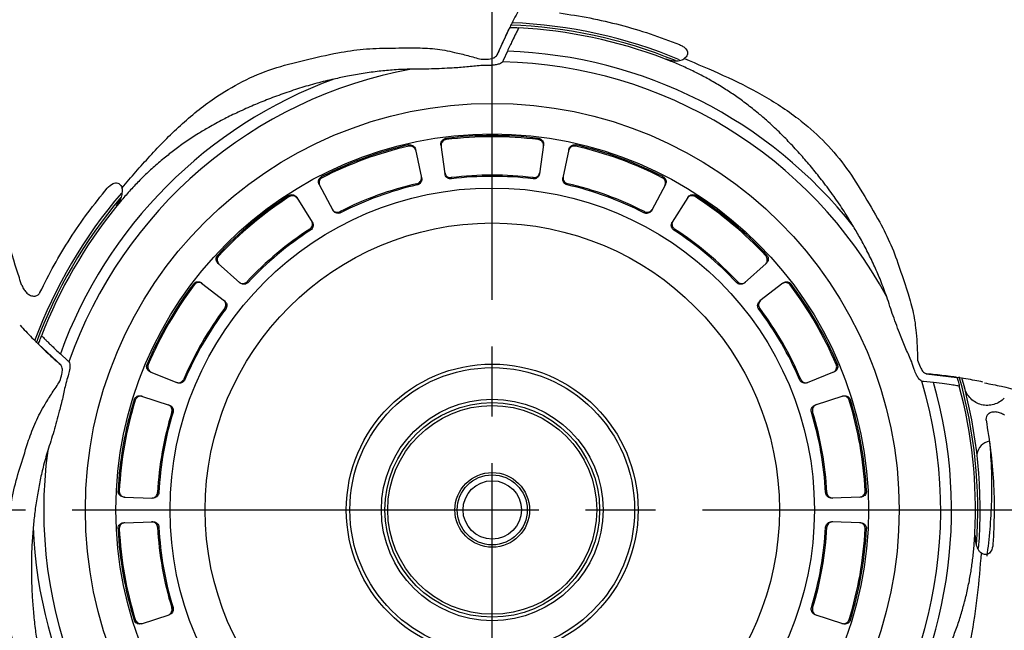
# Model space of a CAD drawing. Header units: millimetres. Extents: x 0 to 594, y 0 to 420.
# Tile 17 of 19: x 427 to 511, y 178 to 230. Entities that reach past the tile are written whole.
import ezdxf

# ---------------------------------------------------------------- set-up
doc = ezdxf.new("R2010")
doc.units = ezdxf.units.MM
doc.linetypes.add('CENTER', pattern=[27, 20, -2, 3, -2])

msp = doc.modelspace()

# ---------------------------------------------------------------- linework, layer by layer
at = {"color": 7, "linetype": 'CENTER', "ltscale": 2}
for p, q in [((467, 98.35), (467, 278.35)), ((377, 188.35), (557, 188.35))]:
    msp.add_line(p, q, dxfattribs=at)
at = {"color": 7}
for p, q in [((467.392, 227.309), (468.503, 229.723)), ((468.501, 229.723), (468.503, 229.723)), ((468.295, 227.675), (467.931, 226.881)), ((482.315, 226.811), (481.7, 227.052)), ((483.459, 227.049), (483.406, 227.013)), ((462.603, 219.638), (462.951, 217.163)), ((471.397, 219.638), (471.049, 217.163)), ((460.431, 219.255), (460.951, 216.811)), ((473.569, 219.255), (473.049, 216.811)), ((435.281, 215.962), (435.299, 215.9)), ((452.167, 216.247), (453.34, 214.041)), ((481.833, 216.247), (480.66, 214.041)), ((450.257, 215.144), (451.581, 213.025)), ((483.743, 215.144), (482.419, 213.025)), ((435.154, 214.801), (434.734, 214.29)), ((443.52, 209.491), (445.377, 207.819)), ((490.48, 209.491), (488.623, 207.819)), ((442.103, 207.802), (444.072, 206.264)), ((491.897, 207.802), (489.928, 206.264)), ((428.116, 202.562), (428.117, 202.564)), ((430.069, 200.762), (428.117, 202.564)), ((430, 201.734), (430.643, 201.142)), ((437.705, 200.186), (440.022, 199.25)), ((496.295, 200.186), (493.978, 199.25)), ((504.174, 200.016), (506.812, 199.706)), ((504.801, 199.27), (503.933, 199.371)), ((506.812, 199.707), (506.812, 199.706)), ((507.475, 198.79), (507.471, 198.808)), ((436.951, 198.113), (439.328, 197.341)), ((497.049, 198.113), (494.672, 197.341)), ((435.424, 189.453), (437.921, 189.365)), ((498.576, 189.453), (496.079, 189.365)), ((435.424, 187.247), (437.921, 187.335)), ((498.576, 187.247), (496.079, 187.335)), ((508.311, 185.669), (508.351, 186.329)), ((508.891, 184.655), (508.841, 184.695)), ((436.951, 178.586), (439.328, 179.359)), ((497.049, 178.586), (494.672, 179.359))]:
    msp.add_line(p, q, dxfattribs=at)
at = {"color": 7, "flags": 128}
for points in [[(463.036, 220.204), (463.043, 220.152), (463.043, 220.152), (463.051, 220.1)], [(470.949, 220.1), (470.957, 220.152), (470.957, 220.152), (470.964, 220.204)], [(459.852, 219.536), (459.841, 219.588), (459.841, 219.588), (459.83, 219.639)], [(474.17, 219.639), (474.159, 219.588), (474.159, 219.588), (474.148, 219.536)], [(452.38, 216.927), (452.405, 216.881), (452.405, 216.881), (452.43, 216.835)], [(463.492, 216.84), (463.5, 216.788), (463.5, 216.788), (463.507, 216.736)], [(470.493, 216.736), (470.5, 216.788), (470.5, 216.788), (470.508, 216.84)], [(481.57, 216.835), (481.595, 216.881), (481.595, 216.881), (481.62, 216.927)], [(460.574, 216.219), (460.563, 216.27), (460.563, 216.27), (460.552, 216.321)], [(473.448, 216.321), (473.437, 216.27), (473.437, 216.27), (473.426, 216.219)], [(449.617, 215.211), (449.589, 215.255), (449.589, 215.255), (449.561, 215.3)], [(484.439, 215.3), (484.411, 215.255), (484.411, 215.255), (484.383, 215.211)], [(453.96, 213.922), (453.984, 213.876), (453.984, 213.876), (454.009, 213.829)], [(479.991, 213.829), (480.016, 213.875), (480.016, 213.876), (480.04, 213.922)], [(451.43, 212.34), (451.402, 212.385), (451.402, 212.385), (451.374, 212.429)], [(482.626, 212.429), (482.598, 212.385), (482.598, 212.385), (482.57, 212.34)], [(443.488, 210.204), (443.527, 210.169), (443.527, 210.169), (443.566, 210.134)], [(490.434, 210.134), (490.473, 210.169), (490.473, 210.169), (490.512, 210.204)], [(441.478, 207.645), (441.437, 207.678), (441.437, 207.678), (441.395, 207.71)], [(446, 207.92), (446.039, 207.885), (446.039, 207.885), (446.078, 207.849)], [(487.922, 207.849), (487.961, 207.885), (487.961, 207.885), (488, 207.92)], [(492.605, 207.71), (492.563, 207.678), (492.563, 207.678), (492.522, 207.645)], [(444.164, 205.568), (444.122, 205.6), (444.122, 205.6), (444.081, 205.633)], [(489.919, 205.633), (489.878, 205.6), (489.878, 205.6), (489.836, 205.568)], [(437.431, 200.844), (437.48, 200.825), (437.48, 200.825), (437.529, 200.805)], [(496.471, 200.805), (496.52, 200.825), (496.52, 200.825), (496.569, 200.844)], [(440.573, 199.557), (440.622, 199.537), (440.622, 199.537), (440.671, 199.518)], [(493.329, 199.518), (493.378, 199.537), (493.378, 199.537), (493.427, 199.557)], [(436.418, 197.753), (436.368, 197.769), (436.368, 197.769), (436.318, 197.785)], [(497.682, 197.785), (497.632, 197.769), (497.632, 197.769), (497.582, 197.753)], [(439.652, 196.719), (439.602, 196.735), (439.602, 196.735), (439.552, 196.752)], [(494.448, 196.752), (494.398, 196.735), (494.398, 196.735), (494.348, 196.719)], [(434.941, 189.978), (434.994, 189.976), (434.994, 189.976), (435.046, 189.974)], [(438.334, 189.843), (438.386, 189.841), (438.386, 189.841), (438.439, 189.839)], [(495.561, 189.839), (495.614, 189.841), (495.614, 189.841), (495.666, 189.843)], [(498.954, 189.974), (499.006, 189.976), (499.006, 189.976), (499.059, 189.978)], [(435.046, 186.726), (434.994, 186.724), (434.994, 186.724), (434.941, 186.722)], [(438.439, 186.861), (438.386, 186.859), (438.386, 186.859), (438.334, 186.857)], [(495.666, 186.857), (495.614, 186.859), (495.614, 186.859), (495.561, 186.861)], [(499.059, 186.722), (499.006, 186.724), (499.006, 186.724), (498.954, 186.726)], [(439.552, 179.948), (439.602, 179.965), (439.602, 179.965), (439.652, 179.981)], [(494.348, 179.981), (494.398, 179.965), (494.398, 179.965), (494.448, 179.948)], [(436.318, 178.915), (436.368, 178.931), (436.368, 178.931), (436.418, 178.947)], [(497.582, 178.947), (497.632, 178.931), (497.632, 178.931), (497.682, 178.915)]]:
    msp.add_lwpolyline(points, dxfattribs=at)
at = {"color": 7}
for radius in [34.857, 32.235, 27.6, 24.6, 12.5, 12.2, 9.5, 9.2, 8.95, 3.2, 3, 2.5]:
    msp.add_circle((467, 188.35), radius, dxfattribs=at)
for centre, radius, start, end in [((467, 188.35), 82.29, 93.65789, 153.41706), ((467, 188.35), 82.29, 26.58294, 86.34211), ((467, 188.35), 80.923, 93.70409, 153.63066), ((467, 188.35), 80.923, 26.36934, 86.29591), ((467, 188.35), 76.043, 20.40037, 159.59963), ((467, 188.35), 72.877, 20.40037, 159.59963), ((467, 188.35), 72.45, 33.5315, 137.72677), ((467, 188.35), 41.6, 67.83404, 87.89842), ((467, 188.35), 41.8, 67.42499, 87.71195), ((467, 188.35), 41.4, 69.20216, 86.85309), ((467, 188.35), 39.347, 38.16035, 88.11365), ((467, 188.35), 38.423, 100.3826, 160.68712), ((467, 188.35), 38.423, 28.3826, 88.68712), ((467, 188.35), 39.347, 110.16035, 160.11365), ((467, 188.35), 32.1, 82.9066, 97.0934), ((467, 188.35), 31.995, 82.90961, 97.09039), ((467, 188.35), 32.1, 102.9066, 117.0934), ((467, 188.35), 31.995, 102.90961, 117.09039), ((467, 188.35), 31.995, 62.90961, 77.09039), ((467, 188.35), 32.1, 62.9066, 77.0934), ((467, 188.35), 28.705, 82.981, 97.019), ((467, 188.35), 28.6, 82.98454, 97.01546), ((467, 188.35), 28.705, 102.981, 117.019), ((467, 188.35), 28.6, 102.98454, 117.01546), ((467, 188.35), 28.6, 62.98454, 77.01546), ((467, 188.35), 28.705, 62.981, 77.019), ((467, 188.35), 41.8, 139.45702, 159.70434), ((467, 188.35), 41.6, 139.92408, 159.90089), ((467, 188.35), 32.1, 122.9066, 137.0934), ((467, 188.35), 31.995, 122.90961, 137.09039), ((467, 188.35), 31.995, 42.90961, 57.09039), ((467, 188.35), 32.1, 42.9066, 57.0934), ((467, 188.35), 41.4, 141.20216, 158.85309), ((467, 188.35), 28.705, 122.981, 137.019), ((467, 188.35), 28.6, 122.98454, 137.01546), ((467, 188.35), 28.6, 42.98454, 57.01546), ((467, 188.35), 28.705, 42.981, 57.019), ((467, 188.35), 32.1, 142.9066, 157.0934), ((467, 188.35), 31.995, 142.90961, 157.09039), ((467, 188.35), 31.995, 22.90961, 37.09039), ((467, 188.35), 32.1, 22.9066, 37.0934), ((467, 188.35), 28.705, 142.981, 157.019), ((467, 188.35), 28.6, 142.98454, 157.01546), ((467, 188.35), 28.6, 22.98454, 37.01546), ((467, 188.35), 28.705, 22.981, 37.019), ((467, 188.35), 38.423, 316.3826, 16.68712), ((467, 188.35), 39.347, 326.16035, 16.11365), ((467, 188.35), 41.6, 355.85872, 15.89902), ((467, 188.35), 41.8, 355.4414, 15.71224), ((467, 188.35), 41.4, 357.20216, 14.85309), ((467, 188.35), 32.1, 162.9066, 177.0934), ((467, 188.35), 31.995, 162.90961, 177.09039), ((467, 188.35), 31.995, 2.90961, 17.09039), ((467, 188.35), 32.1, 2.9066, 17.0934), ((467, 188.35), 28.705, 162.981, 177.019), ((467, 188.35), 28.6, 162.98454, 177.01546), ((467, 188.35), 28.6, 2.98454, 17.01546), ((467, 188.35), 28.705, 2.981, 17.019), ((509.834, 192.955), 1.316, 100.29719, 172.90818), ((467, 188.35), 38.423, 172.3826, 232.68712), ((467, 188.35), 39.347, 182.16035, 232.11365), ((467, 188.35), 32.1, 182.9066, 197.0934), ((467, 188.35), 31.995, 182.90961, 197.09039), ((467, 188.35), 28.705, 182.981, 197.019), ((467, 188.35), 28.6, 182.98454, 197.01546), ((467, 188.35), 28.6, 342.98454, 357.01546), ((467, 188.35), 28.705, 342.981, 357.019), ((467, 188.35), 31.995, 342.90961, 357.09039), ((467, 188.35), 32.1, 342.9066, 357.0934)]:
    msp.add_arc(centre, radius, start, end, dxfattribs=at)
for points, knots in [([(426.71, 207.582), (426.56, 208.023), (426.02, 209.607), (425.271, 212.402), (424.599, 216.009), (424.23, 219.704), (424.18, 223.397), (424.439, 227.042), (424.989, 230.633), (425.846, 234.208), (427, 237.683), (428.43, 241.02), (430.119, 244.216), (432.093, 247.295), (434.101, 249.928), (435.507, 251.463), (436.08, 252.09)], [0, 0, 0, 0, 0.0292423, 0.1050121, 0.1812929, 0.2592039, 0.3376904, 0.4126987, 0.4882106, 0.5653211, 0.6429931, 0.7176204, 0.7927512, 0.8694783, 0.9467739, 1, 1, 1, 1]), ([(469.561, 231.714), (469.446, 231.51), (469.079, 230.854), (468.737, 230.184), (468.503, 229.723)], [0, 0, 0, 0, 0.311791, 1, 1, 1, 1]), ([(472.757, 230.963), (473.627, 230.83), (475.367, 230.564), (477.97, 229.952), (480.534, 229.203), (482.21, 228.563), (483.049, 228.243)], [0, 0, 0, 0, 0.248375, 0.497404, 0.748369, 1, 1, 1, 1]), ([(468.501, 229.723), (468.446, 229.611), (468.17, 229.054), (467.803, 228.267), (467.508, 227.583), (467.41, 227.356)], [0, 0, 0, 0, 0.1430086, 0.7151203, 1, 1, 1, 1]), ([(469.273, 229.688), (469.26, 229.663), (469.235, 229.615), (469.031, 229.216), (468.725, 228.603), (468.439, 227.985), (468.295, 227.675)], [0, 0, 0, 0, 0.250925, 0.503137, 0.75098, 1, 1, 1, 1]), ([(468.503, 229.723), (468.509, 229.722), (468.54, 229.721), (468.858, 229.709), (469.142, 229.695), (469.271, 229.688), (469.273, 229.688)], [0, 0, 0, 0, 0.107054, 0.535432, 0.994696, 1, 1, 1, 1]), ([(453.785, 227.551), (454.504, 227.67), (455.932, 227.906), (458.14, 227.95), (459.652, 227.964), (460.399, 227.971)], [0, 0, 0, 0, 0.3379369, 0.6723379, 1, 1, 1, 1]), ([(460.399, 227.971), (460.961, 227.955), (462.083, 227.922), (463.591, 227.64), (464.908, 227.307), (465.666, 227.091), (466.045, 226.983)], [0, 0, 0, 0, 0.299634, 0.599306, 0.799108, 1, 1, 1, 1]), ([(483.049, 228.243), (483.148, 228.198), (483.347, 228.106), (483.565, 227.926), (483.699, 227.724), (483.744, 227.536), (483.71, 227.352), (483.62, 227.197), (483.524, 227.101), (483.468, 227.056), (483.46, 227.05)], [0, 0, 0, 0, 0.205816, 0.418631, 0.554798, 0.692026, 0.78962, 0.887406, 0.983518, 1, 1, 1, 1]), ([(435.282, 215.964), (436.069, 216.878), (437.648, 218.713), (440.24, 221.374), (442.907, 223.533), (445.581, 225.138), (448.176, 226.232), (450.922, 226.934), (452.832, 227.346), (453.785, 227.551)], [0, 0, 0, 0, 0.164273, 0.329982, 0.496964, 0.622916, 0.749134, 0.874823, 1, 1, 1, 1]), ([(466.045, 226.983), (466.161, 226.987), (466.471, 226.998), (466.874, 227.012), (467.204, 227.133), (467.341, 227.257), (467.394, 227.333), (467.41, 227.356)], [0, 0, 0, 0, 0.235102, 0.627716, 0.804603, 0.941258, 1, 1, 1, 1]), ([(481.862, 227.017), (482.101, 226.946), (482.486, 226.832), (482.969, 226.861), (483.245, 226.931), (483.361, 226.99), (483.406, 227.013)], [0, 0, 0, 0, 0.4668518, 0.7531224, 0.9049917, 1, 1, 1, 1]), ([(483.461, 227.048), (484.574, 226.582), (486.807, 225.647), (490.136, 224.006), (493.01, 222.139), (495.363, 220.092), (497.209, 217.962), (498.727, 215.565), (499.709, 213.875), (500.199, 213.032)], [0, 0, 0, 0, 0.164512, 0.329777, 0.49655, 0.622646, 0.748942, 0.874812, 1, 1, 1, 1]), ([(460.075, 226.143), (459.582, 226.126), (458.656, 226.094), (457.277, 225.96), (455.944, 225.784), (454.65, 225.559), (453.827, 225.373), (453.439, 225.286)], [0, 0, 0, 0, 0.217612, 0.408567, 0.612173, 0.817101, 1, 1, 1, 1]), ([(466.025, 226.451), (465.621, 226.407), (464.812, 226.319), (463.39, 226.221), (461.788, 226.141), (460.644, 226.142), (460.075, 226.143)], [0, 0, 0, 0, 0.202827, 0.407329, 0.705709, 1, 1, 1, 1]), ([(467.88, 226.762), (467.876, 226.758), (467.839, 226.711), (467.714, 226.62), (467.429, 226.523), (466.971, 226.462), (466.494, 226.45), (466.149, 226.451), (466.025, 226.451)], [0, 0, 0, 0, 0.015246, 0.148323, 0.321077, 0.506216, 0.821722, 1, 1, 1, 1]), ([(467.931, 226.881), (467.931, 226.879), (467.929, 226.84), (467.904, 226.801), (467.88, 226.762)], [0, 0, 0, 0, 0.029944, 1, 1, 1, 1]), ([(497.938, 212.661), (497.677, 213.095), (497.155, 213.965), (496.266, 215.258), (495.362, 216.475), (494.447, 217.616), (493.54, 218.685), (492.623, 219.693), (491.663, 220.674), (490.767, 221.518), (489.846, 222.321), (488.942, 223.048), (487.972, 223.761), (486.979, 224.427), (486.127, 224.946), (485.427, 225.34), (484.924, 225.61), (484.426, 225.864), (483.915, 226.113), (483.387, 226.356), (482.852, 226.591), (482.494, 226.738), (482.315, 226.811)], [0, 0, 0, 0, 0.064799, 0.129827, 0.199452, 0.259817, 0.321341, 0.388854, 0.449489, 0.517315, 0.567755, 0.629565, 0.689636, 0.747251, 0.807917, 0.837369, 0.865062, 0.890998, 0.918129, 0.94645, 0.97331, 1, 1, 1, 1]), ([(453.439, 225.286), (452.945, 225.172), (451.957, 224.945), (450.488, 224.51), (449.051, 224.028), (447.682, 223.512), (446.355, 222.966), (445.114, 222.407), (443.885, 221.798), (442.806, 221.207), (441.757, 220.578), (440.784, 219.942), (439.805, 219.239), (438.861, 218.498), (438.102, 217.846), (437.509, 217.301), (437.098, 216.906), (436.704, 216.513), (436.311, 216.105), (435.918, 215.679), (435.529, 215.243), (435.279, 214.948), (435.154, 214.801)], [0, 0, 0, 0, 0.0648432, 0.1298068, 0.1947901, 0.2596333, 0.3211936, 0.3885786, 0.4490973, 0.5169138, 0.5674342, 0.6293318, 0.6895514, 0.7472492, 0.8082359, 0.837727, 0.8653811, 0.8911978, 0.9182175, 0.9464943, 0.9733277, 1, 1, 1, 1]), ([(462.603, 219.638), (462.6, 219.694), (462.596, 219.808), (462.66, 219.968), (462.77, 220.098), (462.904, 220.178), (462.997, 220.197), (463.036, 220.204)], [0, 0, 0, 0, 0.212926, 0.425857, 0.638655, 0.851176, 1, 1, 1, 1]), ([(470.964, 220.204), (471.019, 220.192), (471.129, 220.167), (471.267, 220.063), (471.364, 219.923), (471.407, 219.774), (471.4, 219.678), (471.397, 219.638)], [0, 0, 0, 0, 0.2121918, 0.4243793, 0.636693, 0.8492811, 1, 1, 1, 1]), ([(459.83, 219.639), (459.886, 219.646), (459.998, 219.66), (460.163, 219.61), (460.302, 219.512), (460.393, 219.386), (460.42, 219.293), (460.431, 219.255)], [0, 0, 0, 0, 0.212192, 0.424379, 0.636693, 0.849281, 1, 1, 1, 1]), ([(460.453, 219.152), (460.436, 219.206), (460.401, 219.314), (460.286, 219.443), (460.138, 219.527), (459.985, 219.557), (459.891, 219.543), (459.852, 219.536)], [0, 0, 0, 0, 0.212919, 0.425843, 0.638634, 0.851148, 1, 1, 1, 1]), ([(463.051, 220.1), (462.996, 220.088), (462.886, 220.063), (462.748, 219.959), (462.651, 219.82), (462.608, 219.67), (462.615, 219.574), (462.617, 219.534)], [0, 0, 0, 0, 0.212185, 0.424365, 0.636672, 0.849253, 1, 1, 1, 1]), ([(471.383, 219.534), (471.385, 219.591), (471.39, 219.704), (471.325, 219.864), (471.215, 219.994), (471.082, 220.075), (470.988, 220.093), (470.949, 220.1)], [0, 0, 0, 0, 0.212919, 0.425843, 0.638634, 0.851148, 1, 1, 1, 1]), ([(474.148, 219.536), (474.092, 219.544), (473.98, 219.558), (473.815, 219.507), (473.677, 219.409), (473.585, 219.283), (473.558, 219.191), (473.547, 219.152)], [0, 0, 0, 0, 0.212185, 0.424365, 0.636672, 0.849253, 1, 1, 1, 1]), ([(473.569, 219.255), (473.586, 219.309), (473.62, 219.417), (473.736, 219.546), (473.884, 219.63), (474.037, 219.66), (474.131, 219.645), (474.17, 219.639)], [0, 0, 0, 0, 0.212926, 0.425857, 0.638655, 0.851176, 1, 1, 1, 1]), ([(452.167, 216.247), (452.145, 216.299), (452.102, 216.404), (452.108, 216.577), (452.167, 216.737), (452.265, 216.858), (452.347, 216.907), (452.38, 216.927)], [0, 0, 0, 0, 0.212926, 0.425857, 0.638655, 0.851176, 1, 1, 1, 1]), ([(452.43, 216.835), (452.382, 216.804), (452.287, 216.743), (452.193, 216.599), (452.15, 216.434), (452.161, 216.279), (452.2, 216.191), (452.216, 216.154)], [0, 0, 0, 0, 0.212185, 0.424365, 0.636672, 0.849253, 1, 1, 1, 1]), ([(460.552, 216.321), (460.606, 216.339), (460.713, 216.375), (460.839, 216.493), (460.921, 216.642), (460.947, 216.79), (460.934, 216.879), (460.929, 216.913)], [0, 0, 0, 0, 0.2166876, 0.4333704, 0.6501927, 0.8672999, 1, 1, 1, 1]), ([(460.951, 216.811), (460.957, 216.754), (460.969, 216.642), (460.916, 216.477), (460.815, 216.34), (460.693, 216.254), (460.606, 216.228), (460.574, 216.219)], [0, 0, 0, 0, 0.217433, 0.43487, 0.652173, 0.869191, 1, 1, 1, 1]), ([(462.936, 217.267), (462.949, 217.212), (462.976, 217.102), (463.082, 216.965), (463.224, 216.871), (463.369, 216.832), (463.459, 216.838), (463.492, 216.84)], [0, 0, 0, 0, 0.217424, 0.434853, 0.652147, 0.869157, 1, 1, 1, 1]), ([(463.507, 216.736), (463.45, 216.734), (463.338, 216.732), (463.179, 216.799), (463.051, 216.911), (462.975, 217.041), (462.957, 217.13), (462.951, 217.163)], [0, 0, 0, 0, 0.216696, 0.433388, 0.650219, 0.867334, 1, 1, 1, 1]), ([(471.049, 217.163), (471.036, 217.108), (471.009, 216.998), (470.903, 216.861), (470.761, 216.767), (470.617, 216.728), (470.527, 216.734), (470.493, 216.736)], [0, 0, 0, 0, 0.2174329, 0.4348704, 0.6521726, 0.8691913, 1, 1, 1, 1]), ([(470.508, 216.84), (470.564, 216.838), (470.677, 216.836), (470.836, 216.903), (470.964, 217.015), (471.039, 217.145), (471.057, 217.233), (471.064, 217.267)], [0, 0, 0, 0, 0.216688, 0.43337, 0.650193, 0.8673, 1, 1, 1, 1]), ([(473.426, 216.219), (473.373, 216.237), (473.266, 216.273), (473.139, 216.39), (473.057, 216.539), (473.031, 216.687), (473.044, 216.777), (473.049, 216.811)], [0, 0, 0, 0, 0.216696, 0.433388, 0.650219, 0.867334, 1, 1, 1, 1]), ([(473.071, 216.913), (473.065, 216.857), (473.052, 216.744), (473.106, 216.579), (473.206, 216.442), (473.329, 216.356), (473.415, 216.331), (473.448, 216.321)], [0, 0, 0, 0, 0.217424, 0.434853, 0.652147, 0.869157, 1, 1, 1, 1]), ([(481.784, 216.154), (481.805, 216.207), (481.849, 216.312), (481.843, 216.485), (481.784, 216.644), (481.686, 216.765), (481.604, 216.815), (481.57, 216.835)], [0, 0, 0, 0, 0.212919, 0.425843, 0.638634, 0.851148, 1, 1, 1, 1]), ([(481.62, 216.927), (481.667, 216.897), (481.762, 216.836), (481.856, 216.691), (481.899, 216.527), (481.888, 216.371), (481.849, 216.283), (481.833, 216.247)], [0, 0, 0, 0, 0.212192, 0.424379, 0.636693, 0.849281, 1, 1, 1, 1]), ([(434.019, 215.941), (434.174, 216.099), (434.38, 216.308), (434.714, 216.399), (434.906, 216.384), (435.071, 216.294), (435.19, 216.161), (435.252, 216.04), (435.277, 215.973), (435.281, 215.963)], [0, 0, 0, 0, 0.417511, 0.553941, 0.691434, 0.789216, 0.887191, 0.983488, 1, 1, 1, 1]), ([(428.252, 206.994), (428.647, 207.779), (429.438, 209.353), (430.824, 211.638), (432.329, 213.845), (433.455, 215.242), (434.019, 215.941)], [0, 0, 0, 0, 0.248375, 0.497404, 0.748369, 1, 1, 1, 1]), ([(434.818, 214.433), (434.959, 214.638), (435.187, 214.969), (435.309, 215.438), (435.328, 215.722), (435.307, 215.851), (435.299, 215.9)], [0, 0, 0, 0, 0.466855, 0.753126, 0.904994, 1, 1, 1, 1]), ([(449.561, 215.3), (449.611, 215.326), (449.711, 215.377), (449.884, 215.386), (450.048, 215.341), (450.177, 215.254), (450.234, 215.177), (450.257, 215.144)], [0, 0, 0, 0, 0.212192, 0.424379, 0.636693, 0.849281, 1, 1, 1, 1]), ([(450.313, 215.055), (450.278, 215.1), (450.209, 215.19), (450.056, 215.272), (449.888, 215.3), (449.735, 215.276), (449.651, 215.23), (449.617, 215.211)], [0, 0, 0, 0, 0.212919, 0.425843, 0.638634, 0.851148, 1, 1, 1, 1]), ([(484.383, 215.211), (484.333, 215.237), (484.233, 215.288), (484.061, 215.297), (483.897, 215.252), (483.767, 215.165), (483.711, 215.088), (483.687, 215.055)], [0, 0, 0, 0, 0.212185, 0.424365, 0.636672, 0.849253, 1, 1, 1, 1]), ([(483.743, 215.144), (483.778, 215.189), (483.847, 215.279), (484, 215.36), (484.167, 215.389), (484.321, 215.365), (484.405, 215.319), (484.439, 215.3)], [0, 0, 0, 0, 0.212926, 0.425857, 0.638655, 0.851176, 1, 1, 1, 1]), ([(453.291, 214.133), (453.322, 214.086), (453.385, 213.992), (453.532, 213.9), (453.697, 213.859), (453.846, 213.872), (453.929, 213.908), (453.96, 213.922)], [0, 0, 0, 0, 0.217424, 0.434853, 0.652147, 0.869157, 1, 1, 1, 1]), ([(454.009, 213.829), (453.956, 213.809), (453.851, 213.768), (453.679, 213.776), (453.52, 213.838), (453.405, 213.934), (453.358, 214.011), (453.34, 214.041)], [0, 0, 0, 0, 0.2166962, 0.4333876, 0.6502185, 0.8673343, 1, 1, 1, 1]), ([(480.66, 214.041), (480.629, 213.993), (480.566, 213.899), (480.419, 213.807), (480.254, 213.767), (480.105, 213.78), (480.022, 213.816), (479.991, 213.829)], [0, 0, 0, 0, 0.217433, 0.43487, 0.652173, 0.869191, 1, 1, 1, 1]), ([(480.04, 213.922), (480.093, 213.901), (480.198, 213.86), (480.37, 213.869), (480.529, 213.93), (480.644, 214.027), (480.691, 214.104), (480.709, 214.133)], [0, 0, 0, 0, 0.216688, 0.43337, 0.650193, 0.8673, 1, 1, 1, 1]), ([(451.374, 212.429), (451.418, 212.464), (451.507, 212.535), (451.585, 212.688), (451.611, 212.856), (451.585, 213.004), (451.542, 213.084), (451.526, 213.114)], [0, 0, 0, 0, 0.216688, 0.43337, 0.650193, 0.8673, 1, 1, 1, 1]), ([(451.581, 213.025), (451.606, 212.974), (451.657, 212.873), (451.663, 212.7), (451.615, 212.536), (451.529, 212.414), (451.457, 212.36), (451.43, 212.34)], [0, 0, 0, 0, 0.217433, 0.43487, 0.652173, 0.869191, 1, 1, 1, 1]), ([(482.57, 212.34), (482.526, 212.375), (482.438, 212.446), (482.359, 212.6), (482.333, 212.768), (482.359, 212.915), (482.402, 212.995), (482.419, 213.025)], [0, 0, 0, 0, 0.216696, 0.433388, 0.650219, 0.867334, 1, 1, 1, 1]), ([(482.474, 213.114), (482.449, 213.063), (482.399, 212.962), (482.392, 212.789), (482.44, 212.625), (482.526, 212.503), (482.599, 212.449), (482.626, 212.429)], [0, 0, 0, 0, 0.217424, 0.434853, 0.652147, 0.869157, 1, 1, 1, 1]), ([(500.804, 206.614), (500.635, 207.078), (500.318, 207.95), (499.765, 209.22), (499.186, 210.432), (498.572, 211.594), (498.141, 212.319), (497.938, 212.661)], [0, 0, 0, 0, 0.217612, 0.408567, 0.612173, 0.817101, 1, 1, 1, 1]), ([(500.199, 213.032), (500.534, 212.385), (501.2, 211.1), (501.924, 209.013), (502.404, 207.58), (502.642, 206.871)], [0, 0, 0, 0, 0.337937, 0.672338, 1, 1, 1, 1]), ([(443.52, 209.491), (443.482, 209.533), (443.406, 209.617), (443.352, 209.782), (443.353, 209.952), (443.403, 210.099), (443.463, 210.173), (443.488, 210.204)], [0, 0, 0, 0, 0.212926, 0.425857, 0.638655, 0.851176, 1, 1, 1, 1]), ([(443.566, 210.134), (443.532, 210.089), (443.463, 209.999), (443.424, 209.831), (443.44, 209.662), (443.504, 209.519), (443.57, 209.45), (443.598, 209.421)], [0, 0, 0, 0, 0.212185, 0.424365, 0.636672, 0.849253, 1, 1, 1, 1]), ([(490.402, 209.421), (490.44, 209.463), (490.517, 209.547), (490.57, 209.711), (490.569, 209.882), (490.519, 210.029), (490.459, 210.103), (490.434, 210.134)], [0, 0, 0, 0, 0.212919, 0.425843, 0.638634, 0.851148, 1, 1, 1, 1]), ([(490.512, 210.204), (490.546, 210.159), (490.615, 210.069), (490.653, 209.901), (490.638, 209.732), (490.574, 209.589), (490.508, 209.52), (490.48, 209.491)], [0, 0, 0, 0, 0.2121918, 0.4243793, 0.636693, 0.8492811, 1, 1, 1, 1]), ([(426.71, 207.582), (426.764, 207.46), (426.871, 207.216), (427.135, 206.923), (427.443, 206.721), (427.766, 206.652), (428.041, 206.728), (428.189, 206.873), (428.242, 206.974), (428.252, 206.994)], [0, 0, 0, 0, 0.162718, 0.325058, 0.497129, 0.668441, 0.826498, 0.966485, 1, 1, 1, 1]), ([(441.395, 207.71), (441.434, 207.751), (441.51, 207.834), (441.669, 207.902), (441.838, 207.916), (441.99, 207.878), (442.069, 207.824), (442.103, 207.802)], [0, 0, 0, 0, 0.212192, 0.424379, 0.636693, 0.849281, 1, 1, 1, 1]), ([(442.185, 207.737), (442.137, 207.768), (442.042, 207.828), (441.87, 207.853), (441.703, 207.822), (441.567, 207.747), (441.504, 207.675), (441.478, 207.645)], [0, 0, 0, 0, 0.212919, 0.425843, 0.638634, 0.851148, 1, 1, 1, 1]), ([(445.299, 207.889), (445.345, 207.856), (445.436, 207.789), (445.605, 207.752), (445.775, 207.771), (445.91, 207.834), (445.976, 207.896), (446, 207.92)], [0, 0, 0, 0, 0.217424, 0.434853, 0.652147, 0.869157, 1, 1, 1, 1]), ([(446.078, 207.849), (446.036, 207.812), (445.951, 207.738), (445.786, 207.687), (445.616, 207.69), (445.475, 207.742), (445.404, 207.798), (445.377, 207.819)], [0, 0, 0, 0, 0.216696, 0.433388, 0.650219, 0.867334, 1, 1, 1, 1]), ([(488.623, 207.819), (488.577, 207.786), (488.486, 207.719), (488.317, 207.682), (488.147, 207.701), (488.012, 207.764), (487.947, 207.826), (487.922, 207.849)], [0, 0, 0, 0, 0.217433, 0.43487, 0.652173, 0.869191, 1, 1, 1, 1]), ([(488, 207.92), (488.042, 207.882), (488.127, 207.808), (488.292, 207.757), (488.462, 207.761), (488.603, 207.812), (488.674, 207.868), (488.701, 207.889)], [0, 0, 0, 0, 0.216688, 0.43337, 0.650193, 0.8673, 1, 1, 1, 1]), ([(492.522, 207.645), (492.484, 207.687), (492.407, 207.77), (492.248, 207.837), (492.079, 207.851), (491.928, 207.813), (491.848, 207.76), (491.815, 207.737)], [0, 0, 0, 0, 0.212185, 0.424365, 0.636672, 0.849253, 1, 1, 1, 1]), ([(491.897, 207.802), (491.945, 207.832), (492.041, 207.893), (492.212, 207.917), (492.38, 207.887), (492.516, 207.812), (492.579, 207.74), (492.605, 207.71)], [0, 0, 0, 0, 0.212926, 0.425857, 0.638655, 0.851176, 1, 1, 1, 1]), ([(502.642, 206.871), (502.8, 206.332), (503.116, 205.255), (503.313, 203.734), (503.403, 202.379), (503.432, 201.592), (503.446, 201.198)], [0, 0, 0, 0, 0.2998709, 0.5992576, 0.7989382, 1, 1, 1, 1]), ([(444.081, 205.633), (444.11, 205.681), (444.169, 205.777), (444.191, 205.948), (444.157, 206.115), (444.083, 206.245), (444.015, 206.305), (443.989, 206.328)], [0, 0, 0, 0, 0.2166876, 0.4333704, 0.6501927, 0.8672999, 1, 1, 1, 1]), ([(444.072, 206.264), (444.113, 206.224), (444.195, 206.146), (444.26, 205.986), (444.271, 205.816), (444.232, 205.671), (444.182, 205.596), (444.164, 205.568)], [0, 0, 0, 0, 0.217433, 0.43487, 0.652173, 0.869191, 1, 1, 1, 1]), ([(489.836, 205.568), (489.807, 205.616), (489.748, 205.713), (489.727, 205.884), (489.76, 206.051), (489.835, 206.181), (489.903, 206.241), (489.928, 206.264)], [0, 0, 0, 0, 0.216696, 0.433388, 0.650219, 0.867334, 1, 1, 1, 1]), ([(490.011, 206.328), (489.97, 206.289), (489.888, 206.211), (489.823, 206.05), (489.812, 205.88), (489.851, 205.736), (489.9, 205.661), (489.919, 205.633)], [0, 0, 0, 0, 0.217424, 0.434853, 0.652147, 0.869157, 1, 1, 1, 1]), ([(502.935, 201.053), (502.768, 201.423), (502.434, 202.166), (501.902, 203.487), (501.33, 204.985), (500.979, 206.073), (500.804, 206.614)], [0, 0, 0, 0, 0.202936, 0.407362, 0.705467, 1, 1, 1, 1]), ([(426.549, 204.186), (426.708, 204.013), (427.219, 203.461), (427.751, 202.93), (428.117, 202.564)], [0, 0, 0, 0, 0.311791, 1, 1, 1, 1]), ([(428.116, 202.562), (428.205, 202.475), (428.65, 202.041), (429.285, 201.448), (429.844, 200.957), (430.03, 200.794)], [0, 0, 0, 0, 0.143009, 0.71512, 1, 1, 1, 1]), ([(428.117, 202.564), (428.119, 202.57), (428.129, 202.599), (428.239, 202.897), (428.341, 203.163), (428.387, 203.284), (428.388, 203.285)], [0, 0, 0, 0, 0.107054, 0.535432, 0.994696, 1, 1, 1, 1]), ([(428.388, 203.285), (428.393, 203.281), (428.402, 203.271), (428.481, 203.191), (428.606, 203.065), (428.783, 202.889), (429.009, 202.667), (429.286, 202.4), (429.61, 202.093), (429.87, 201.854), (430, 201.734)], [0, 0, 0, 0, 0.125383, 0.250927, 0.376953, 0.50314, 0.626987, 0.750982, 0.875418, 1, 1, 1, 1]), ([(429.963, 199.379), (430.021, 199.582), (430.116, 199.917), (430.201, 200.341), (430.154, 200.59), (430.088, 200.716), (430.048, 200.77), (430.03, 200.794)], [0, 0, 0, 0, 0.427628, 0.706954, 0.85906, 0.939048, 1, 1, 1, 1]), ([(430.74, 201.057), (430.744, 201.051), (430.776, 201), (430.814, 200.881), (430.83, 200.645), (430.79, 200.3), (430.656, 199.794), (430.532, 199.413), (430.462, 199.195)], [0, 0, 0, 0, 0.018159, 0.151218, 0.255569, 0.427319, 0.672036, 1, 1, 1, 1]), ([(430.643, 201.142), (430.644, 201.142), (430.681, 201.128), (430.711, 201.092), (430.74, 201.057)], [0, 0, 0, 0, 0.029944, 1, 1, 1, 1]), ([(437.705, 200.186), (437.655, 200.212), (437.555, 200.265), (437.448, 200.401), (437.391, 200.561), (437.388, 200.717), (437.419, 200.807), (437.431, 200.844)], [0, 0, 0, 0, 0.212926, 0.425857, 0.638655, 0.851176, 1, 1, 1, 1]), ([(437.529, 200.805), (437.512, 200.751), (437.478, 200.643), (437.499, 200.472), (437.572, 200.318), (437.68, 200.206), (437.767, 200.164), (437.802, 200.147)], [0, 0, 0, 0, 0.212185, 0.424365, 0.636672, 0.849253, 1, 1, 1, 1]), ([(496.198, 200.147), (496.248, 200.173), (496.348, 200.225), (496.455, 200.362), (496.512, 200.522), (496.515, 200.677), (496.484, 200.768), (496.471, 200.805)], [0, 0, 0, 0, 0.2129192, 0.4258431, 0.6386344, 0.851148, 1, 1, 1, 1]), ([(496.569, 200.844), (496.585, 200.79), (496.619, 200.683), (496.598, 200.511), (496.525, 200.358), (496.417, 200.245), (496.331, 200.203), (496.295, 200.186)], [0, 0, 0, 0, 0.212192, 0.424379, 0.636693, 0.849281, 1, 1, 1, 1]), ([(503.804, 199.383), (503.798, 199.386), (503.741, 199.408), (503.641, 199.481), (503.489, 199.664), (503.318, 199.966), (503.129, 200.454), (503.006, 200.835), (502.935, 201.053)], [0, 0, 0, 0, 0.018159, 0.151218, 0.255569, 0.427319, 0.672036, 1, 1, 1, 1]), ([(503.446, 201.198), (503.519, 200.999), (503.639, 200.671), (503.819, 200.279), (504.003, 200.105), (504.131, 200.042), (504.196, 200.022), (504.223, 200.013)], [0, 0, 0, 0, 0.427628, 0.706954, 0.85906, 0.939048, 1, 1, 1, 1]), ([(506.812, 199.707), (506.689, 199.725), (506.074, 199.815), (505.211, 199.921), (504.47, 199.99), (504.223, 200.013)], [0, 0, 0, 0, 0.143009, 0.71512, 1, 1, 1, 1]), ([(427.278, 194.316), (427.467, 194.845), (427.845, 195.902), (428.58, 197.248), (429.303, 198.397), (429.742, 199.051), (429.963, 199.379)], [0, 0, 0, 0, 0.2998709, 0.5992576, 0.7989382, 1, 1, 1, 1]), ([(430.462, 199.195), (430.379, 198.797), (430.212, 198), (429.867, 196.619), (429.448, 195.071), (429.093, 193.984), (428.917, 193.443)], [0, 0, 0, 0, 0.2029357, 0.4073617, 0.7054665, 1, 1, 1, 1]), ([(439.925, 199.289), (439.979, 199.273), (440.088, 199.241), (440.26, 199.265), (440.412, 199.34), (440.518, 199.446), (440.558, 199.527), (440.573, 199.557)], [0, 0, 0, 0, 0.2174243, 0.4348532, 0.6521468, 0.8691569, 1, 1, 1, 1]), ([(440.671, 199.518), (440.644, 199.468), (440.59, 199.369), (440.452, 199.265), (440.291, 199.21), (440.141, 199.21), (440.055, 199.239), (440.022, 199.25)], [0, 0, 0, 0, 0.216696, 0.433388, 0.650219, 0.867334, 1, 1, 1, 1]), ([(493.978, 199.25), (493.923, 199.234), (493.815, 199.202), (493.643, 199.226), (493.491, 199.301), (493.385, 199.407), (493.345, 199.487), (493.329, 199.518)], [0, 0, 0, 0, 0.217433, 0.43487, 0.652173, 0.869191, 1, 1, 1, 1]), ([(493.427, 199.557), (493.454, 199.508), (493.508, 199.408), (493.645, 199.304), (493.806, 199.25), (493.957, 199.249), (494.042, 199.278), (494.075, 199.289)], [0, 0, 0, 0, 0.216688, 0.43337, 0.650193, 0.8673, 1, 1, 1, 1]), ([(503.933, 199.371), (503.931, 199.371), (503.893, 199.36), (503.848, 199.372), (503.804, 199.383)], [0, 0, 0, 0, 0.029944, 1, 1, 1, 1]), ([(507.017, 198.963), (506.99, 198.967), (506.936, 198.976), (506.493, 199.047), (505.815, 199.149), (505.14, 199.23), (504.801, 199.27)], [0, 0, 0, 0, 0.250925, 0.503137, 0.75098, 1, 1, 1, 1]), ([(509.033, 199.315), (508.803, 199.361), (508.066, 199.507), (507.323, 199.625), (506.812, 199.706)], [0, 0, 0, 0, 0.3117915, 1, 1, 1, 1]), ([(506.812, 199.706), (506.814, 199.7), (506.822, 199.67), (506.909, 199.364), (506.983, 199.089), (507.016, 198.964), (507.017, 198.963)], [0, 0, 0, 0, 0.1070539, 0.5354322, 0.9946958, 1, 1, 1, 1]), ([(509.168, 199.241), (509.653, 199.149), (511.182, 198.859), (513.622, 198.133), (516.401, 197.139), (519.055, 195.973), (521.533, 194.688), (523.787, 193.322), (525.638, 192.05), (527.082, 190.953), (528.168, 190.064), (528.985, 189.359), (529.772, 188.648), (530.709, 187.759), (531.891, 186.543), (532.866, 185.487), (533.405, 184.809), (533.508, 184.679)], [0, 0, 0, 0, 0.051411, 0.162088, 0.264494, 0.358316, 0.463173, 0.554086, 0.63164, 0.695842, 0.74187, 0.77697, 0.807386, 0.85154, 0.91054, 0.982806, 1, 1, 1, 1]), ([(510.87, 197.944), (510.747, 197.813), (510.61, 197.7), (510.307, 197.513), (510.142, 197.439), (509.801, 197.339), (509.622, 197.312), (509.267, 197.305), (509.088, 197.326), (508.742, 197.414), (508.577, 197.48), (508.265, 197.657), (508.123, 197.764), (507.871, 198.015), (507.76, 198.159), (507.584, 198.467), (507.515, 198.636), (507.471, 198.808)], [0, 0, 0, 0, 0.125, 0.125, 0.25, 0.25, 0.375, 0.375, 0.5, 0.5, 0.625, 0.625, 0.75, 0.75, 0.875, 0.875, 1, 1, 1, 1]), ([(436.318, 197.785), (436.34, 197.837), (436.383, 197.941), (436.51, 198.059), (436.664, 198.13), (436.819, 198.146), (436.912, 198.123), (436.951, 198.113)], [0, 0, 0, 0, 0.212192, 0.424379, 0.636693, 0.849281, 1, 1, 1, 1]), ([(437.051, 198.081), (436.995, 198.093), (436.885, 198.118), (436.715, 198.082), (436.568, 197.996), (436.466, 197.879), (436.432, 197.789), (436.418, 197.753)], [0, 0, 0, 0, 0.2129192, 0.4258431, 0.6386344, 0.851148, 1, 1, 1, 1]), ([(497.582, 197.753), (497.561, 197.805), (497.517, 197.909), (497.391, 198.027), (497.236, 198.097), (497.081, 198.114), (496.988, 198.091), (496.949, 198.081)], [0, 0, 0, 0, 0.212185, 0.424365, 0.636672, 0.849253, 1, 1, 1, 1]), ([(497.049, 198.113), (497.104, 198.126), (497.215, 198.15), (497.384, 198.114), (497.531, 198.028), (497.633, 197.911), (497.668, 197.822), (497.682, 197.785)], [0, 0, 0, 0, 0.212926, 0.425857, 0.638655, 0.851176, 1, 1, 1, 1]), ([(439.552, 196.752), (439.563, 196.807), (439.586, 196.918), (439.547, 197.086), (439.459, 197.231), (439.344, 197.328), (439.26, 197.361), (439.228, 197.374)], [0, 0, 0, 0, 0.216688, 0.43337, 0.650193, 0.8673, 1, 1, 1, 1]), ([(439.328, 197.341), (439.38, 197.319), (439.483, 197.273), (439.599, 197.145), (439.668, 196.989), (439.681, 196.84), (439.66, 196.752), (439.652, 196.719)], [0, 0, 0, 0, 0.217433, 0.43487, 0.652173, 0.869191, 1, 1, 1, 1]), ([(494.348, 196.719), (494.337, 196.775), (494.315, 196.885), (494.353, 197.053), (494.441, 197.199), (494.556, 197.296), (494.64, 197.329), (494.672, 197.341)], [0, 0, 0, 0, 0.216696, 0.433388, 0.650219, 0.867334, 1, 1, 1, 1]), ([(494.772, 197.374), (494.72, 197.351), (494.616, 197.306), (494.5, 197.177), (494.432, 197.021), (494.419, 196.872), (494.44, 196.784), (494.448, 196.752)], [0, 0, 0, 0, 0.217424, 0.434853, 0.652147, 0.869157, 1, 1, 1, 1]), ([(510.899, 196.473), (510.784, 196.54), (510.554, 196.674), (510.168, 196.757), (509.801, 196.738), (509.499, 196.604), (509.321, 196.382), (509.286, 196.177), (509.303, 196.064), (509.306, 196.042)], [0, 0, 0, 0, 0.162718, 0.325058, 0.497129, 0.668441, 0.826498, 0.966485, 1, 1, 1, 1]), ([(509.306, 196.042), (509.449, 195.175), (509.733, 193.437), (509.955, 190.773), (510.035, 188.103), (509.945, 186.311), (509.9, 185.414)], [0, 0, 0, 0, 0.248375, 0.497404, 0.748369, 1, 1, 1, 1]), ([(425.634, 187.896), (425.743, 188.618), (425.96, 190.053), (426.601, 192.166), (427.054, 193.605), (427.278, 194.316)], [0, 0, 0, 0, 0.339239, 0.673359, 1, 1, 1, 1]), ([(509.598, 194.25), (509.764, 192.471), (509.809, 190.757), (509.714, 187.465), (509.573, 185.886), (509.363, 184.389)], [0, 0, 0, 0, 0.5, 0.5, 1, 1, 1, 1]), ([(428.917, 193.443), (428.78, 192.968), (428.525, 192.079), (428.231, 190.746), (427.99, 189.45), (427.8, 188.147), (427.72, 187.287), (427.681, 186.867)], [0, 0, 0, 0, 0.218065, 0.407459, 0.603064, 0.805872, 1, 1, 1, 1]), ([(435.424, 189.453), (435.368, 189.46), (435.256, 189.475), (435.108, 189.567), (435, 189.698), (434.944, 189.843), (434.942, 189.938), (434.941, 189.978)], [0, 0, 0, 0, 0.2129263, 0.4258571, 0.6386555, 0.8511762, 1, 1, 1, 1]), ([(435.046, 189.974), (435.049, 189.918), (435.054, 189.805), (435.132, 189.651), (435.253, 189.532), (435.393, 189.463), (435.489, 189.453), (435.529, 189.449)], [0, 0, 0, 0, 0.2121848, 0.4243653, 0.6366719, 0.8492529, 1, 1, 1, 1]), ([(437.817, 189.369), (437.873, 189.373), (437.986, 189.38), (438.139, 189.461), (438.257, 189.584), (438.32, 189.72), (438.33, 189.809), (438.334, 189.843)], [0, 0, 0, 0, 0.217424, 0.434853, 0.652147, 0.869157, 1, 1, 1, 1]), ([(438.439, 189.839), (438.43, 189.783), (438.413, 189.672), (438.32, 189.527), (438.187, 189.42), (438.046, 189.369), (437.956, 189.366), (437.921, 189.365)], [0, 0, 0, 0, 0.2166962, 0.4333876, 0.6502185, 0.8673343, 1, 1, 1, 1]), ([(496.079, 189.365), (496.022, 189.369), (495.909, 189.376), (495.756, 189.457), (495.638, 189.58), (495.575, 189.716), (495.565, 189.805), (495.561, 189.839)], [0, 0, 0, 0, 0.217433, 0.43487, 0.652173, 0.869191, 1, 1, 1, 1]), ([(495.666, 189.843), (495.674, 189.787), (495.691, 189.675), (495.785, 189.53), (495.918, 189.424), (496.059, 189.372), (496.149, 189.37), (496.183, 189.369)], [0, 0, 0, 0, 0.2166876, 0.4333704, 0.6501927, 0.8672999, 1, 1, 1, 1]), ([(498.471, 189.449), (498.527, 189.456), (498.64, 189.471), (498.787, 189.563), (498.895, 189.694), (498.951, 189.839), (498.953, 189.935), (498.954, 189.974)], [0, 0, 0, 0, 0.2129192, 0.4258431, 0.6386344, 0.851148, 1, 1, 1, 1]), ([(499.059, 189.978), (499.056, 189.921), (499.051, 189.809), (498.972, 189.655), (498.851, 189.535), (498.711, 189.467), (498.616, 189.457), (498.576, 189.453)], [0, 0, 0, 0, 0.212192, 0.424379, 0.636693, 0.849281, 1, 1, 1, 1]), ([(430.937, 166.718), (430.31, 167.75), (429.053, 169.818), (427.325, 173.102), (426.097, 176.302), (425.396, 179.341), (425.155, 182.15), (425.335, 184.981), (425.535, 186.926), (425.634, 187.896)], [0, 0, 0, 0, 0.1645115, 0.3297773, 0.4965495, 0.6226462, 0.7489419, 0.8748122, 1, 1, 1, 1]), ([(438.334, 186.857), (438.326, 186.913), (438.309, 187.025), (438.215, 187.17), (438.082, 187.276), (437.941, 187.328), (437.851, 187.33), (437.817, 187.331)], [0, 0, 0, 0, 0.216688, 0.43337, 0.650193, 0.8673, 1, 1, 1, 1]), ([(437.921, 187.335), (437.978, 187.331), (438.091, 187.324), (438.244, 187.243), (438.362, 187.12), (438.425, 186.984), (438.435, 186.895), (438.439, 186.861)], [0, 0, 0, 0, 0.217433, 0.43487, 0.652173, 0.869191, 1, 1, 1, 1]), ([(495.561, 186.861), (495.57, 186.917), (495.587, 187.028), (495.68, 187.173), (495.813, 187.28), (495.954, 187.331), (496.044, 187.334), (496.079, 187.335)], [0, 0, 0, 0, 0.216696, 0.433388, 0.650219, 0.867334, 1, 1, 1, 1]), ([(496.183, 187.331), (496.127, 187.327), (496.014, 187.32), (495.861, 187.239), (495.743, 187.116), (495.68, 186.98), (495.67, 186.891), (495.666, 186.857)], [0, 0, 0, 0, 0.217424, 0.434853, 0.652147, 0.869157, 1, 1, 1, 1]), ([(427.681, 186.867), (427.637, 186.362), (427.548, 185.352), (427.507, 183.783), (427.523, 182.267), (427.593, 180.806), (427.699, 179.408), (427.847, 178.054), (428.048, 176.695), (428.276, 175.486), (428.55, 174.296), (428.854, 173.176), (429.219, 172.029), (429.631, 170.907), (430.016, 169.986), (430.35, 169.255), (430.598, 168.742), (430.852, 168.244), (431.119, 167.742), (431.403, 167.235), (431.698, 166.73), (431.901, 166.401), (432.003, 166.236)], [0, 0, 0, 0, 0.064799, 0.129827, 0.199452, 0.259817, 0.321341, 0.388854, 0.449489, 0.517315, 0.567755, 0.629565, 0.689636, 0.747251, 0.807917, 0.837369, 0.865062, 0.890998, 0.918129, 0.94645, 0.97331, 1, 1, 1, 1]), ([(434.941, 186.722), (434.944, 186.779), (434.949, 186.891), (435.028, 187.045), (435.149, 187.165), (435.289, 187.233), (435.384, 187.243), (435.424, 187.247)], [0, 0, 0, 0, 0.212192, 0.424379, 0.636693, 0.849281, 1, 1, 1, 1]), ([(435.529, 187.251), (435.473, 187.243), (435.36, 187.228), (435.213, 187.137), (435.105, 187.006), (435.049, 186.861), (435.047, 186.765), (435.046, 186.726)], [0, 0, 0, 0, 0.212919, 0.425843, 0.638634, 0.851148, 1, 1, 1, 1]), ([(498.954, 186.726), (498.951, 186.782), (498.946, 186.895), (498.868, 187.049), (498.747, 187.168), (498.607, 187.237), (498.511, 187.247), (498.471, 187.251)], [0, 0, 0, 0, 0.212185, 0.424365, 0.636672, 0.849253, 1, 1, 1, 1]), ([(498.576, 187.247), (498.632, 187.24), (498.744, 187.225), (498.892, 187.133), (499, 187.002), (499.056, 186.857), (499.058, 186.762), (499.059, 186.722)], [0, 0, 0, 0, 0.212926, 0.425857, 0.638655, 0.851176, 1, 1, 1, 1]), ([(499.681, 166.439), (500.014, 166.821), (500.68, 167.586), (501.635, 168.831), (502.513, 170.067), (503.315, 171.29), (504.051, 172.483), (504.727, 173.666), (505.364, 174.883), (505.889, 175.996), (506.368, 177.12), (506.78, 178.204), (507.158, 179.347), (507.485, 180.497), (507.715, 181.468), (507.874, 182.256), (507.975, 182.817), (508.063, 183.369), (508.141, 183.932), (508.21, 184.509), (508.268, 185.09), (508.297, 185.477), (508.311, 185.669)], [0, 0, 0, 0, 0.0647991, 0.1298272, 0.1994518, 0.2598174, 0.3213405, 0.3888537, 0.4494893, 0.5173154, 0.567755, 0.6295645, 0.6896357, 0.7472511, 0.807917, 0.8373685, 0.8650623, 0.8909978, 0.9181295, 0.9464503, 0.9733097, 1, 1, 1, 1]), ([(508.367, 186.164), (508.373, 185.915), (508.384, 185.514), (508.561, 185.063), (508.712, 184.822), (508.805, 184.73), (508.841, 184.695)], [0, 0, 0, 0, 0.466852, 0.753122, 0.904992, 1, 1, 1, 1]), ([(509.9, 185.414), (509.867, 185.195), (509.823, 184.905), (509.607, 184.635), (509.443, 184.535), (509.257, 184.51), (509.081, 184.548), (508.961, 184.609), (508.901, 184.649), (508.892, 184.655)], [0, 0, 0, 0, 0.4175099, 0.5539397, 0.6914319, 0.7892146, 0.8871885, 0.9834858, 1, 1, 1, 1]), ([(508.891, 184.653), (508.792, 183.45), (508.592, 181.038), (508.061, 177.365), (507.173, 174.054), (505.954, 171.184), (504.497, 168.77), (502.688, 166.586), (501.383, 165.129), (500.733, 164.403)], [0, 0, 0, 0, 0.164512, 0.329777, 0.49655, 0.622646, 0.748942, 0.874812, 1, 1, 1, 1]), ([(439.228, 179.326), (439.28, 179.349), (439.384, 179.394), (439.5, 179.523), (439.568, 179.679), (439.581, 179.828), (439.56, 179.915), (439.552, 179.948)], [0, 0, 0, 0, 0.217424, 0.434853, 0.652147, 0.869157, 1, 1, 1, 1]), ([(439.652, 179.981), (439.663, 179.925), (439.685, 179.815), (439.647, 179.646), (439.559, 179.501), (439.444, 179.404), (439.36, 179.371), (439.328, 179.359)], [0, 0, 0, 0, 0.2166962, 0.4333876, 0.6502185, 0.8673343, 1, 1, 1, 1]), ([(494.672, 179.359), (494.62, 179.381), (494.517, 179.427), (494.401, 179.555), (494.332, 179.711), (494.319, 179.86), (494.34, 179.948), (494.348, 179.981)], [0, 0, 0, 0, 0.217433, 0.43487, 0.652173, 0.869191, 1, 1, 1, 1]), ([(494.448, 179.948), (494.437, 179.893), (494.414, 179.782), (494.453, 179.614), (494.541, 179.469), (494.656, 179.372), (494.74, 179.339), (494.772, 179.326)], [0, 0, 0, 0, 0.2166876, 0.4333704, 0.6501927, 0.8672999, 1, 1, 1, 1]), ([(436.951, 178.586), (436.896, 178.574), (436.785, 178.55), (436.616, 178.586), (436.469, 178.672), (436.367, 178.789), (436.332, 178.878), (436.318, 178.915)], [0, 0, 0, 0, 0.2129263, 0.4258571, 0.6386555, 0.8511762, 1, 1, 1, 1]), ([(436.418, 178.947), (436.439, 178.895), (436.483, 178.791), (436.609, 178.673), (436.764, 178.603), (436.919, 178.586), (437.012, 178.609), (437.051, 178.619)], [0, 0, 0, 0, 0.212185, 0.424365, 0.636672, 0.849253, 1, 1, 1, 1]), ([(496.949, 178.619), (497.005, 178.607), (497.115, 178.582), (497.285, 178.618), (497.432, 178.704), (497.534, 178.821), (497.568, 178.911), (497.582, 178.947)], [0, 0, 0, 0, 0.212919, 0.425843, 0.638634, 0.851148, 1, 1, 1, 1]), ([(497.682, 178.915), (497.66, 178.863), (497.617, 178.759), (497.49, 178.641), (497.336, 178.57), (497.181, 178.554), (497.088, 178.577), (497.049, 178.586)], [0, 0, 0, 0, 0.212192, 0.424379, 0.636693, 0.849281, 1, 1, 1, 1]), ([(436.259, 155.975), (435.793, 155.968), (434.119, 155.945), (431.23, 156.096), (427.592, 156.572), (423.964, 157.362), (420.436, 158.456), (417.049, 159.828), (413.804, 161.461), (410.669, 163.381), (407.721, 165.552), (404.989, 167.944), (402.471, 170.538), (400.153, 173.367), (398.27, 176.09), (397.244, 177.901), (396.825, 178.64)], [0, 0, 0, 0, 0.029242, 0.105012, 0.181293, 0.259204, 0.33769, 0.412699, 0.488211, 0.565321, 0.642993, 0.71762, 0.792751, 0.869478, 0.946774, 1, 1, 1, 1])]:
    msp.add_open_spline(points, degree=3, knots=knots, dxfattribs=at)
msp.add_open_spline([(510.87, 197.944), (510.87, 197.944), (510.87, 197.944), (510.87, 197.944)], degree=3, dxfattribs=at)

doc.saveas('drawing.dxf')
